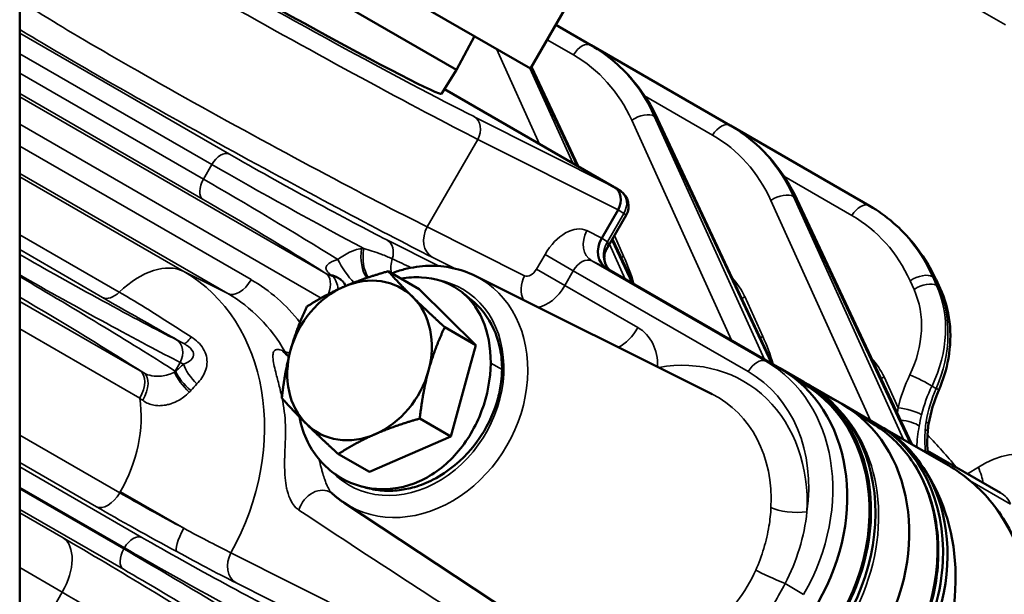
# Model space of a CAD drawing. Header units: inches. Extents: x 1 to 271, y 5 to 171.
# Tile 247 of 256: x 241.6 to 244.91, y 86.97 to 88.91. Entities that reach past the tile are written whole.
import ezdxf

# ---------------------------------------------------------------- set-up
doc = ezdxf.new("R2010")
doc.units = ezdxf.units.IN
doc.header["$LTSCALE"] = 8
doc.header["$MEASUREMENT"] = 0
doc.layers.add('Visible (ANSI)', color=7, linetype='Continuous', lineweight=50)
doc.layers.add('Visible Narrow (ANSI)', color=7, linetype='Continuous', lineweight=35)

msp = doc.modelspace()

# ---------------------------------------------------------------- linework, layer by layer
at = {"layer": 'Visible (ANSI)'}
for p, q in [((241.596, 89.7951), (241.596, 83.9571)), ((243.3159, 88.7457), (242.0438, 89.4802)), ((243.0674, 88.7414), (242.1643, 89.2628)), ((243.3159, 88.7457), (243.4564, 88.9891)), ((243.5196, 88.8245), (243.401, 88.893)), ((243.1275, 88.8545), (243.0674, 88.7414)), ((243.5204, 88.824), (243.5196, 88.8245)), ((243.9883, 88.5538), (243.5204, 88.824)), ((241.9939, 88.7373), (241.9939, 88.7373)), ((243.0165, 88.6601), (243.0674, 88.7414)), ((243.3195, 88.7519), (243.477, 88.416)), ((243.0266, 88.6761), (243.5983, 88.346)), ((243.7441, 88.5757), (244.1313, 87.7496)), ((243.9891, 88.5534), (243.9883, 88.5538)), ((244.4571, 88.2832), (243.9891, 88.5534)), ((243.6198, 88.3318), (243.6005, 88.3446)), ((244.2128, 88.305), (244.6001, 87.479)), ((243.6108, 88.2696), (243.5557, 88.1742)), ((244.4579, 88.2827), (244.4571, 88.2832)), ((243.571, 88.1348), (243.6385, 88.2518)), ((243.5919, 88.171), (243.6626, 88.0202)), ((242.9413, 88.0022), (242.8369, 88.0625)), ((243.5723, 88.0724), (244.1558, 87.7355)), ((241.7105, 88.0536), (241.7105, 88.0536)), ((243.1296, 88.0467), (243.9273, 87.6484)), ((244.6816, 88.0344), (244.6955, 88.0047)), ((242.9413, 88.0022), (243.1316, 87.8137)), ((243.102, 87.9766), (243.102, 87.9766)), ((243.1316, 87.8137), (243.0272, 87.874)), ((243.1591, 87.8879), (243.159, 87.8879)), ((243.1316, 87.8137), (243.1115, 87.7401)), ((243.1115, 87.7401), (243.0476, 87.5056)), ((244.2358, 87.6893), (244.1558, 87.7355)), ((244.2541, 87.6714), (244.177, 87.7223)), ((244.2508, 87.6806), (244.2358, 87.6893)), ((244.3645, 87.615), (244.2508, 87.6806)), ((244.4783, 87.5493), (244.3645, 87.615)), ((244.4765, 87.5439), (244.3805, 87.6052)), ((243.0476, 87.5056), (242.9432, 87.5659)), ((244.4783, 87.5493), (244.4933, 87.5406)), ((244.7219, 87.4086), (244.4933, 87.5406)), ((243.0476, 87.5056), (242.7734, 87.386)), ((242.7734, 87.386), (242.669, 87.4463)), ((244.6532, 87.4575), (244.8987, 87.3158)), ((242.4896, 87.3694), (242.4896, 87.3694)), ((242.6882, 87.2821), (243.2512, 86.9098)), ((242.8736, 87.0355), (242.8736, 87.0355))]:
    msp.add_line(p, q, dxfattribs=at)
for centre, radius, start, end in [((243.5866, 88.2818), 0.06, 330, 56.3594), ((242.2512, 87.4215), 0.19, 312.6351, 312.7076)]:
    msp.add_arc(centre, radius, start, end, dxfattribs=at)
for centre, major_axis, ratio, start_param, end_param in [((242.563, 88.9099), (-0.4535, 0.2498), 0.028501, 0.00042, 3.140021), ((243.5683, 88.294), (0.0302, 0.0519), 0.816494, 4.716043, 6.285621), ((243.6124, 88.1416), (-0.0402, -0.0692), 0.816494, 4.716043, 6.285621), ((242.7404, 87.7617), (0.1405, 0.2434), 0.816497, 6.071627, 7.118824), ((242.7404, 87.7617), (-0.1405, -0.2434), 0.816497, 3.977232, 5.024429), ((244.6411, 87.9793), (0.0543, 0.0255), 0.48567, 6.282328, 6.283185), ((242.7404, 87.7617), (0.1405, 0.2434), 0.816497, 5.024429, 6.071627), ((242.7404, 87.7617), (-0.1405, -0.2434), 0.816497, 5.024429, 6.071627), ((243.8458, 87.1985), (0.31, 0.5369), 0.816497, 4.712389, 6.283185), ((242.7404, 87.7617), (0.1405, 0.2434), 0.816497, 3.977232, 5.024429), ((243.9258, 87.1524), (0.31, 0.5369), 0.816497, 4.222911, 6.368133), ((243.9258, 87.1524), (0.3072, 0.5321), 0.816497, 4.240265, 6.23378), ((243.9408, 87.1437), (0.31, 0.5369), 0.816497, 4.369192, 6.283185), ((244.0545, 87.078), (0.31, 0.5369), 0.816497, 4.712389, 6.283185), ((242.7404, 87.7617), (-0.1405, -0.2434), 0.816497, 6.071627, 7.118824), ((244.1683, 87.0124), (0.31, 0.5369), 0.816497, 4.265209, 6.283185), ((244.1833, 87.0037), (0.31, 0.5369), 0.816497, 5.827131, 6.283185), ((244.5975, 87.557), (0.0592, -0.0099), 0.202872, 6.279021, 6.281557), ((244.1833, 87.0037), (-0.31, -0.5369), 0.816497, 1.050064, 2.685538), ((244.098, 86.9028), (-0.375, -0.6495), 0.816497, 1.605703, 2.727576), ((242.6003, 87.2495), (0.045, 0.0661), 0.778213, 6.281133, 6.281304)]:
    msp.add_ellipse(centre, major_axis=major_axis, ratio=ratio, start_param=start_param, end_param=end_param, dxfattribs=at)
for points, knots in [([(243.5204, 88.824), (243.5765, 88.7916), (243.6271, 88.7478), (243.698, 88.6602), (243.7233, 88.6198), (243.7437, 88.5764)], [0, 0, 0, 0, 0.582664, 0.582664, 0.9909683, 0.9909683, 0.9909683, 0.9909683]), ([(243.9891, 88.5534), (244.0452, 88.521), (244.0959, 88.4772), (244.1667, 88.3896), (244.192, 88.3491), (244.2124, 88.3058)], [0, 0, 0, 0, 0.5826635, 0.5826635, 0.9909719, 0.9909719, 0.9909719, 0.9909719]), ([(244.4579, 88.2827), (244.514, 88.2503), (244.5646, 88.2066), (244.6355, 88.1189), (244.6608, 88.0785), (244.6812, 88.0351)], [0, 0, 0, 0, 0.5826629, 0.5826629, 0.9909764, 0.9909764, 0.9909764, 0.9909764]), ([(243.5707, 88.1344), (243.57, 88.1332), (243.5691, 88.1313), (243.5672, 88.1265), (243.5663, 88.1234), (243.5648, 88.1155), (243.5644, 88.1104), (243.5651, 88.0983), (243.5668, 88.0912), (243.5726, 88.0779), (243.5772, 88.0715), (243.582, 88.0668), (243.582, 88.0667), (243.5821, 88.0667)], [0, 0, 0, 0, 0.031893, 0.031893, 0.0671907, 0.0671907, 0.1159754, 0.1159754, 0.1819661, 0.1819661, 0.2528175, 0.2528175, 0.2536787, 0.2536787, 0.2536787, 0.2536787]), ([(242.849, 88.0555), (242.8628, 88.0607), (242.8768, 88.0652), (242.918, 88.0758), (242.9455, 88.0797), (243.0003, 88.0813), (243.0275, 88.0789), (243.0802, 88.0676), (243.1057, 88.0587), (243.1296, 88.0467)], [0.7876123, 0.7876123, 0.7876123, 0.7876123, 0.8962956, 0.8962956, 1.1046606, 1.1046606, 1.3130257, 1.3130257, 1.5213908, 1.5213908, 1.5213908, 1.5213908]), ([(243.1821, 87.7528), (243.1826, 87.8058), (243.1639, 87.9064), (243.08, 88.0116), (242.9744, 88.046), (242.9035, 88.0415), (242.8802, 88.0375)], [1.570796, 1.570796, 1.570796, 1.570796, 2.019595, 2.468394, 2.917193, 3.13256, 3.13256, 3.13256, 3.13256]), ([(242.6936, 88.0127), (242.6932, 88.0136), (242.6928, 88.0145), (242.6906, 88.0191), (242.6885, 88.0224), (242.6866, 88.0249)], [0.3036953, 0.3036953, 0.3036953, 0.3036953, 0.3127481, 0.3127481, 0.35196287, 0.35196287, 0.35196287, 0.35196287]), ([(244.6955, 88.0047), (244.7118, 87.9699), (244.7225, 87.9313), (244.7319, 87.8515), (244.7304, 87.8094), (244.7168, 87.7322), (244.706, 87.6961), (244.6911, 87.662)], [0, 0, 0, 0, 0.3212083, 0.3212083, 0.6442919, 0.6442919, 0.9276928, 0.9276928, 0.9276928, 0.9276928]), ([(243.2201, 87.7309), (243.2202, 87.7418), (243.2198, 87.7526), (243.2179, 87.7758), (243.2162, 87.7883), (243.2069, 87.8348), (243.1935, 87.8735), (243.1567, 87.9266), (243.1408, 87.9458), (243.1191, 87.9637)], [-1.6548012, -1.6548012, -1.6548012, -1.6548012, -1.5774824, -1.5774824, -1.485736, -1.485736, -1.2260117, -1.2260117, -1.109761, -1.109761, -1.109761, -1.109761]), ([(242.5381, 87.5712), (242.5436, 87.5411), (242.5693, 87.4635), (242.6555, 87.3647), (242.7959, 87.3158), (242.9454, 87.3427), (243.0743, 87.4405), (243.1608, 87.5885), (243.1816, 87.6998), (243.1821, 87.7528)], [-1.386395, -1.386395, -1.386395, -1.386395, -1.121997, -0.673198, -0.224399, 0.224399, 0.673198, 1.121997, 1.570796, 1.570796, 1.570796, 1.570796]), ([(242.7683, 87.3313), (242.7842, 87.327), (242.8006, 87.3243), (242.836, 87.3216), (242.8551, 87.3221), (242.8911, 87.3264), (242.9081, 87.3299), (242.9464, 87.341), (242.9677, 87.3495), (243.0138, 87.3734), (243.0383, 87.3896), (243.105, 87.4449), (243.1333, 87.4829), (243.1759, 87.5483), (243.1953, 87.5913), (243.2117, 87.6538), (243.2152, 87.6717), (243.2191, 87.7033), (243.22, 87.7172), (243.2201, 87.7309)], [-1.323791, -1.323791, -1.323791, -1.323791, -1.243358, -1.243358, -1.153165, -1.153165, -1.07392, -1.07392, -0.972631, -0.972631, -0.849131, -0.849131, -0.611787, -0.611787, -0.252258, -0.252258, -0.110637, -0.110637, 0, 0, 0, 0]), ([(244.4765, 87.5439), (244.5216, 87.515), (244.5613, 87.4773), (244.626, 87.3882), (244.6508, 87.3365), (244.6834, 87.2242), (244.6908, 87.1633), (244.6874, 87.0387), (244.6764, 86.9748), (244.637, 86.8508), (244.6085, 86.7906), (244.5391, 86.6831), (244.4988, 86.6354), (244.4539, 86.5941)], [1.607837, 1.607837, 1.607837, 1.607837, 1.920209, 1.920209, 2.235719, 2.235719, 2.555986, 2.555986, 2.879167, 2.879167, 3.203413, 3.203413, 3.509656, 3.509656, 3.509656, 3.509656]), ([(244.7219, 87.4086), (244.7783, 87.3761), (244.8292, 87.332), (244.9131, 87.2279), (244.9468, 87.1663), (244.9935, 87.0329), (245.0069, 86.9594), (245.0116, 86.8083), (245.0025, 86.7289), (244.9663, 86.5878), (244.9422, 86.524), (244.9115, 86.4643)], [0, 0, 0, 0, 0.585992, 0.585992, 1.175113, 1.175113, 1.771643, 1.771643, 2.380933, 2.380933, 2.892493, 2.892493, 2.892493, 2.892493]), ([(242.6882, 87.2821), (242.6853, 87.2839), (242.6825, 87.2858), (242.677, 87.2898), (242.6742, 87.2918), (242.6688, 87.2959), (242.6661, 87.298), (242.6608, 87.3023), (242.6582, 87.3045), (242.6531, 87.3089), (242.6505, 87.3112), (242.648, 87.3135)], [4.7617945, 4.7617945, 4.7617945, 4.7617945, 4.7882465, 4.7882465, 4.8146984, 4.8146984, 4.8411504, 4.8411504, 4.8676023, 4.8676023, 4.8940543, 4.8940543, 4.8940543, 4.8940543])]:
    msp.add_open_spline(points, degree=3, knots=knots, dxfattribs=at)
for points in [[(242.6872, 88.01), (242.7509, 88.0377), (242.8369, 88.0625)], [(242.8369, 88.0625), (242.8753, 88.0193), (242.9195, 87.9755)], [(242.5627, 87.943), (242.6236, 87.9822), (242.6872, 88.01)], [(242.9195, 87.9755), (242.9636, 87.9318), (243.0272, 87.874)], [(242.5081, 87.7961), (242.5276, 87.8676), (242.5627, 87.943)], [(243.0272, 87.874), (242.9921, 87.7987), (242.9726, 87.7272)], [(242.4787, 87.6349), (242.4887, 87.7247), (242.5081, 87.7961)], [(242.9726, 87.7272), (242.9531, 87.6557), (242.9432, 87.5659)], [(242.5613, 87.5478), (242.5171, 87.5916), (242.4787, 87.6349)], [(242.9432, 87.5659), (242.8572, 87.5411), (242.7935, 87.5134)], [(242.669, 87.4463), (242.6054, 87.5041), (242.5613, 87.5478)], [(242.7935, 87.5134), (242.7299, 87.4856), (242.669, 87.4463)]]:
    msp.add_rational_spline(points, [1, 1.0379548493, 1], degree=2, dxfattribs=at)
for points in [[(242.6876, 88.0234), (242.6878, 88.0232), (242.6879, 88.023), (242.6881, 88.0228)], [(243.0872, 87.99), (243.0978, 87.9812), (243.1084, 87.9724), (243.1191, 87.9637)], [(244.6911, 87.662), (244.6749, 87.6251), (244.6632, 87.5858), (244.6567, 87.547)], [(244.6566, 87.547), (244.6552, 87.5388), (244.6542, 87.5306), (244.6535, 87.5224)], [(244.6535, 87.5218), (244.6513, 87.4971), (244.6518, 87.4721), (244.654, 87.4478)], [(242.7683, 87.3313), (242.7613, 87.3331), (242.7542, 87.335), (242.7472, 87.3369)], [(242.6478, 87.3137), (242.6473, 87.3142), (242.6464, 87.3149), (242.6454, 87.3155)], [(242.3504, 87.2014), (242.3503, 87.2014), (242.3503, 87.2015), (242.3503, 87.2015)]]:
    msp.add_open_spline(points, degree=3, dxfattribs=at)
at = {"layer": 'Visible Narrow (ANSI)'}
for p, q in [((244.4411, 89.1667), (244.9159, 88.8925)), ((241.596, 88.8649), (242.302, 88.4573)), ((243.372, 88.8428), (243.4606, 88.7916)), ((242.243, 88.4221), (241.596, 88.7957)), ((243.2019, 88.8115), (243.3469, 88.4912)), ((241.596, 88.7304), (242.2148, 88.3731)), ((243.4583, 88.4268), (243.3133, 88.7472)), ((243.3175, 88.7484), (243.4719, 88.419)), ((242.2138, 88.3045), (241.596, 88.6612)), ((241.596, 88.6505), (242.627, 88.0552)), ((243.7004, 88.6532), (243.9294, 88.521)), ((242.611, 87.9721), (241.596, 88.5582)), ((243.1263, 88.5834), (243.5983, 88.346)), ((243.6568, 88.5717), (243.9925, 87.8298)), ((244.1039, 87.7654), (243.7329, 88.5853)), ((243.7329, 88.5853), (243.7369, 88.583)), ((243.7369, 88.583), (244.1262, 87.7525)), ((243.1475, 88.5353), (243.1475, 88.5353)), ((243.1387, 88.507), (242.9682, 88.2118)), ((243.6108, 88.2696), (243.1387, 88.507)), ((241.596, 88.4839), (242.3753, 88.034)), ((242.2148, 88.3731), (242.243, 88.4221)), ((242.2967, 87.987), (241.596, 88.3916)), ((241.596, 88.3805), (242.1484, 88.0616)), ((244.1692, 88.3826), (244.3981, 88.2504)), ((244.1255, 88.301), (244.4612, 87.5591)), ((244.5726, 87.4948), (244.2016, 88.3147)), ((244.2016, 88.3147), (244.2057, 88.3123)), ((244.2057, 88.3123), (244.595, 87.4819)), ((243.63, 88.2568), (243.6108, 88.2696)), ((243.575, 88.1614), (243.63, 88.2568)), ((243.63, 88.2568), (243.6385, 88.2518)), ((242.9682, 88.2118), (243.2962, 88.0468)), ((243.5058, 88.1994), (243.5557, 88.1742)), ((241.596, 88.1855), (241.9313, 87.9919)), ((242.8327, 88.168), (243.0082, 88.0797)), ((243.5557, 88.1742), (243.575, 88.1614)), ((243.5898, 88.1675), (243.6575, 88.0232)), ((243.6297, 88.1132), (243.5984, 88.1823)), ((241.8752, 87.9739), (241.596, 88.1352)), ((243.6351, 88.0361), (243.5819, 88.1537)), ((243.0608, 88.0717), (242.9848, 88.1099)), ((243.3364, 88.0697), (243.3649, 88.1191)), ((243.3649, 88.1191), (243.4601, 88.0642)), ((243.5723, 88.0724), (243.5223, 88.0975)), ((243.5223, 88.0975), (244.1081, 87.7593)), ((242.1484, 88.0616), (242.2967, 87.987)), ((243.3364, 88.0697), (243.4316, 88.0148)), ((243.4601, 88.0642), (243.4316, 88.0148)), ((244.0492, 87.7241), (243.4601, 88.0642)), ((244.5943, 88.0304), (244.6075, 88.0011)), ((244.6836, 88.0147), (244.6704, 88.044)), ((244.6704, 88.044), (244.6744, 88.0417)), ((244.6744, 88.0417), (244.6883, 88.012)), ((243.4316, 88.0148), (243.6779, 87.8726)), ((244.6883, 88.012), (244.6836, 88.0147)), ((244.0984, 87.8425), (244.0377, 87.9767)), ((241.596, 87.9608), (242.0017, 87.7266)), ((243.1476, 87.9135), (243.1476, 87.9135)), ((242.0003, 87.635), (241.596, 87.8685)), ((242.1238, 87.8311), (242.1487, 87.8186)), ((243.2897, 87.85), (243.2897, 87.8501)), ((242.3754, 87.7884), (242.3755, 87.7885)), ((242.1362, 87.7547), (242.1193, 87.7255)), ((242.1476, 87.749), (242.1362, 87.7547)), ((243.2201, 87.7309), (243.1821, 87.7528)), ((244.1558, 87.7355), (244.1081, 87.7593)), ((242.1193, 87.7255), (242.1212, 87.7242)), ((244.5537, 87.6017), (244.5065, 87.706)), ((244.6816, 87.6675), (244.668, 87.6754)), ((244.2956, 87.6507), (244.3645, 87.615)), ((242.4203, 87.5543), (242.4202, 87.5543)), ((242.4204, 87.5361), (242.4205, 87.5361)), ((242.4899, 87.5612), (242.4899, 87.5612)), ((241.596, 87.5099), (241.9327, 87.3155)), ((242.4907, 87.4956), (242.4907, 87.4956)), ((241.8541, 87.2685), (241.596, 87.4175)), ((241.596, 87.4028), (242.0076, 87.1652)), ((244.8241, 87.4023), (244.788, 87.3797)), ((241.9486, 87.13), (241.596, 87.3336)), ((244.7968, 87.3561), (244.9324, 87.2778)), ((241.596, 87.3288), (241.9466, 87.1264)), ((241.9327, 87.3155), (241.9349, 87.3193)), ((242.1483, 87.1961), (241.9349, 87.3193)), ((241.9456, 87.0578), (241.596, 87.2596)), ((241.596, 87.248), (241.7421, 87.1636)), ((242.7234, 87.2621), (242.7234, 87.2621)), ((241.9466, 87.1264), (241.9486, 87.13)), ((242.3074, 87.1133), (243.2489, 86.6398)), ((241.7394, 86.9806), (241.596, 87.0634)), ((243.2659, 86.5386), (242.3244, 87.0122)), ((244.1731, 87.0095), (244.2358, 86.9733)), ((241.6613, 86.8454), (241.7394, 86.9806))]:
    msp.add_line(p, q, dxfattribs=at)
for centre, major_axis, ratio, start_param, end_param in [((242.5616, 88.9106), (0.7184, -0.3957), 0.028501, 2.560444, 5.632224), ((242.5327, 88.858), (-0.7704, 0.4257), 0.026559, 6.282686, 8.773892), ((242.3623, 88.563), (0.7718, -0.4232), 0.03109, 3.278829, 5.632115), ((241.6666, 88.9633), (-0.0355, -0.0717), 0.83564, 1.134017, 1.134171), ((242.3237, 88.4929), (-0.8411, 0.4632), 0.028501, 0.541014, 2.490631), ((243.4896, 88.7725), (0.03, 0.052), 0.57735, 0, 1.53589), ((243.1325, 88.1819), (0.4106, 0.6281), 0.815656, 5.80485, 6.328449), ((243.1574, 88.1675), (0.3386, 0.6697), 0.815656, 5.714323, 6.237922), ((243.4904, 88.772), (0.03, 0.052), 0.57735, 6.276353, 6.276446), ((243.1036, 88.201), (0.3806, 0.576), 0.815505, 5.808753, 6.332352), ((241.9646, 88.8156), (-0.0355, -0.0717), 0.83564, 0.788904, 0.788915), ((243.6857, 88.5525), (0.0547, 0.0247), 0.514178, 0.343278, 1.883846), ((243.0973, 88.5309), (0.027, 0.0536), 0.795366, 4.666578, 6.236156), ((243.6897, 88.5502), (0.0543, 0.0255), 0.48567, 0, 0.336556), ((243.9583, 88.5019), (0.03, 0.052), 0.57735, 0, 1.53589), ((243.6013, 87.9113), (0.4106, 0.6281), 0.815656, 5.80485, 6.328449), ((243.6262, 87.8969), (0.3386, 0.6697), 0.815656, 5.714323, 6.237922), ((243.9591, 88.5014), (0.03, 0.052), 0.57735, 6.276353, 6.276446), ((243.5723, 87.9304), (0.3806, 0.576), 0.815505, 5.808753, 6.332352), ((242.273, 88.4048), (0.03, 0.052), 0.57735, 0.034907, 1.570796), ((242.5297, 88.3436), (0.3855, -0.2123), 0.028501, 4.096334, 5.632224), ((242.5007, 88.291), (-0.4375, 0.2423), 0.025083, 0.954871, 2.20385), ((242.2448, 88.3558), (-0.03, -0.052), 0.57735, 4.712389, 6.248279), ((242.4571, 88.2155), (0.4286, -0.2577), 0.025083, 1.073268, 2.186721), ((243.5866, 88.2818), (0.0332, 0.05), 0.83564, 4.765508, 6.283185), ((242.4261, 88.1642), (-0.3766, 0.2277), 0.028501, 4.166968, 5.328444), ((244.1544, 88.2819), (0.0547, 0.0247), 0.514178, 0.343278, 1.883846), ((244.1585, 88.2796), (0.0543, 0.0255), 0.48567, 0, 0.336556), ((244.4271, 88.2312), (0.03, 0.052), 0.57735, 0, 1.53589), ((244.07, 87.6406), (0.4106, 0.6281), 0.815656, 5.80485, 6.328449), ((244.0949, 87.6263), (0.3386, 0.6697), 0.815656, 5.714323, 6.237922), ((244.4279, 88.2308), (0.03, 0.052), 0.57735, 6.276353, 6.276446), ((244.0411, 87.6598), (0.3806, 0.576), 0.815505, 5.808753, 6.332352), ((243.0234, 88.1799), (-0.0359, -0.0715), 0.795366, 4.666578, 6.236156), ((243.4384, 88.0767), (0.07, 0.1212), 0.605863, 0.034907, 1.570796), ((243.5609, 88.1675), (-0.0359, -0.0715), 0.795366, 4.666578, 6.236156), ((242.8037, 88.1155), (0.027, 0.0536), 0.795366, 4.895275, 6.236156), ((243.6329, 88.128), (-0.0443, -0.0666), 0.83564, 4.765508, 6.144247), ((243.4616, 88.0653), (0.1145, 0.095), 0.219073, 5.74977, 6.329155), ((242.7923, 88.1123), (-0.0002, 0.09), 0.523918, 1.275934, 2.505925), ((242.6441, 87.921), (0.2768, 0.1504), 0.57199, 0.878017, 0.905901), ((242.8008, 88.1122), (0.0017, 0.09), 0.540681, 1.280206, 2.482796), ((241.8208, 88.0067), (0.3855, -0.2123), 0.028501, 4.105508, 5.632224), ((242.7046, 88.0805), (-0.0488, 0.0756), 0.240756, 1.131798, 2.248362), ((242.9208, 88.0871), (0.0347, 0.083), 0.799358, 1.69773, 2.250882), ((243.4935, 88.0449), (-0.03, -0.052), 0.64388, 3.176499, 4.712389), ((243.4616, 88.0653), (0.1145, 0.095), 0.219073, 5.57309, 5.575596), ((243.538, 88.1737), (0.1731, 0.0783), 0.514178, 4.972585, 5.025438), ((242.9242, 87.6405), (0.4854, 0.7347), 0.815505, 5.677722, 5.808753), ((241.9989, 87.7902), (0.155, 0.2685), 0.57735, 0.034907, 1.098908), ((241.7783, 87.4091), (-0.3597, -0.6583), 0.80802, 1.562972, 3.122112), ((243.3154, 88.0819), (0.02, 0.0346), 0.605863, 3.176499, 4.712389), ((241.7919, 87.9542), (-0.4375, 0.2423), 0.025083, 1.120451, 2.490761), ((241.7744, 87.924), (0.4286, -0.2577), 0.025083, 0.650832, 2.015311), ((242.3353, 88.057), (-0.04, -0.0693), 0.57735, 0.034907, 1.570796), ((241.9593, 87.3151), (-0.4174, -0.718), 0.816494, 2.822249, 3.144029), ((242.5856, 87.9868), (0.04, 0.0693), 0.57735, 5.016131, 6.248279), ((242.615, 87.9704), (0.0717, 0.0544), 0.843264, 0.003489, 0.662333), ((242.842, 88.6424), (0.0142, 0.6649), 0.629239, 2.681932, 2.699474), ((242.8954, 87.6722), (-0.191, -0.3309), 0.816497, 6.043465, 9.720702), ((242.6232, 87.9735), (0.0125, 0.079), 0.550892, 5.156572, 5.926211), ((242.9243, 87.6555), (-0.221, -0.3828), 0.816497, 6.23378, 9.474183), ((243.3513, 88.015), (-0.0359, -0.0715), 0.795366, 4.666578, 5.797041), ((243.7892, 87.8101), (0.171, 0.2588), 0.815505, 5.808753, 6.102474), ((244.6232, 88.0113), (0.0547, 0.0247), 0.514178, 0.343278, 1.883846), ((244.6272, 88.0089), (0.0543, 0.0255), 0.48567, 0, 0.336556), ((243.3706, 88.05), (-0.06, -0.1039), 0.586854, 0.431147, 1.570796), ((244.3349, 87.8185), (0.1875, 0.2838), 0.815505, 4.873668, 5.808753), ((244.6365, 87.982), (0.0547, 0.0247), 0.514178, 0.343278, 1.883846), ((244.126, 87.6108), (0.3086, 0.6176), 0.815505, 5.755179, 5.755221), ((244.3639, 87.7993), (0.2176, 0.3359), 0.815779, 4.866344, 5.801429), ((244.6272, 88.0089), (-0.0543, -0.0255), 0.48567, 2.583244, 2.583431), ((244.3789, 87.7907), (0.1821, 0.3564), 0.815779, 4.782659, 5.717744), ((244.6411, 87.9793), (0.0543, 0.0255), 0.48567, 0, 0.336556), ((241.7434, 87.8726), (-0.3766, 0.2277), 0.028501, 3.928748, 5.131781), ((241.9138, 88.044), (-0.04, -0.0693), 0.57735, 0.034907, 1.098908), ((241.9193, 87.3382), (0.3819, 0.6462), 0.818613, 5.846509, 6.291639), ((243.9461, 88.0372), (0.1731, 0.0783), 0.514178, 4.961839, 5.025438), ((244.6411, 87.9793), (-0.0543, -0.0255), 0.48567, 2.614544, 2.614871), ((243.6179, 87.9072), (-0.06, -0.1039), 0.57735, 0.713077, 1.570796), ((243.5877, 87.7167), (-0.0905, -0.1557), 0.816494, 2.150266, 3.144029), ((242.0949, 87.7786), (0.027, 0.0536), 0.795366, 4.666578, 6.236156), ((242.1873, 87.8887), (-0.039, -0.0699), 0.178668, 0.028965, 0.92486), ((244.0068, 87.9031), (0.1731, 0.0783), 0.514178, 4.972585, 5.025438), ((243.3929, 87.3698), (0.4854, 0.7347), 0.815505, 5.677722, 5.808753), ((242.54, 87.8442), (-0.0308, -0.0738), 0.836234, 5.731967, 6.168796), ((242.5476, 87.841), (-0.0695, -0.0396), 0.521034, 0.342202, 0.668118), ((242.5476, 87.841), (-0.0309, -0.0738), 0.83616, 5.733767, 6.040414), ((243.7404, 87.1843), (0.293, 0.5074), 0.816497, 5.272606, 6.884228), ((244.0792, 87.7067), (0.03, 0.052), 0.57735, 0.034907, 1.570796), ((244.2579, 87.5395), (0.171, 0.2588), 0.815505, 5.808753, 6.102474), ((242.1343, 87.1241), (-0.2479, -0.7058), 0.427601, 3.795063, 3.86271), ((242.2027, 87.7172), (0.053, -0.0599), 0.38549, 3.857379, 4.951478), ((243.7997, 87.2251), (0.3084, 0.5342), 0.816497, 4.712389, 6.283185), ((241.9603, 87.6581), (0.04, 0.0693), 0.57735, 4.712389, 6.248279), ((242.3533, 87.4942), (0.6237, -0.3771), 0.028495, 2.163321, 2.186701), ((241.9725, 87.6511), (0.0401, 0.0692), 0.558116, 4.691438, 6.248837), ((242.078, 87.7494), (-0.0329, -0.0501), 0.795366, 1.553026, 1.616608), ((242.0451, 87.7906), (0.1108, -0.0244), 0.683618, 5.561962, 5.608767), ((242.1697, 87.6861), (-0.0532, 0.0597), 0.297199, 0.687637, 1.846482), ((242.1763, 87.6924), (0.0563, -0.0569), 0.327532, 3.837188, 4.963459), ((243.7708, 87.2418), (0.2784, 0.4822), 0.816497, 5.170676, 6.283185), ((244.4148, 87.7666), (0.1731, 0.0783), 0.514178, 4.961839, 5.025438), ((244.9434, 87.5705), (-0.2537, -0.384), 0.815505, 4.873668, 5.135136), ((244.6225, 87.694), (-0.054, 0.0262), 0.09287, 3.755684, 5.322576), ((242.1992, 86.77), (0.1671, 0.9942), 0.346265, 0.46862, 0.522419), ((244.9723, 87.5514), (-0.2237, -0.332), 0.815186, 4.880962, 5.14243), ((244.9842, 87.5445), (-0.1757, -0.3597), 0.815186, 4.768041, 5.064059), ((244.4099, 87.7752), (0.152, 0.3043), 0.815505, 4.85388, 4.854436), ((244.6361, 87.6861), (-0.055, 0.024), 0.036237, 2.530486, 2.532934), ((244.6361, 87.6861), (0.055, -0.024), 0.036237, 6.282558, 6.894693), ((241.6233, 87.4986), (0.2213, 0.3806), 0.816494, 4.716043, 5.485283), ((242.3979, 87.4713), (-0.6149, 0.3954), 0.129597, 0.953773, 0.97466), ((242.0648, 87.7208), (-0.1324, -0.0439), 0.813684, 2.149157, 2.208181), ((243.697, 87.2094), (0.248, 0.4295), 0.816497, 5.272606, 6.332591), ((243.9559, 87.135), (0.3074, 0.5325), 0.816497, 4.712389, 6.055523), ((244.5826, 87.5825), (0.0584, -0.0138), 0.237126, 0.586332, 2.144391), ((244.1532, 87.0211), (0.3074, 0.5325), 0.816497, 4.376041, 6.246144), ((244.5734, 87.5386), (-0.0591, 0.0106), 0.337142, 3.718255, 4.969559), ((244.5975, 87.557), (-0.0592, 0.0099), 0.202872, 2.579358, 2.579777), ((244.5975, 87.557), (0.0592, -0.0099), 0.202872, 6.281557, 6.855029), ((244.731, 87.4749), (-0.163, -0.0764), 0.48567, 5.217296, 5.217351), ((244.5937, 87.527), (0.0598, -0.0052), 0.205685, 5.740549, 5.743232), ((244.5937, 87.527), (0.0598, -0.0052), 0.205685, 6.282058, 6.835467), ((242.8663, 85.5163), (1.4838, 2.2457), 0.815505, 6.038427, 6.10403), ((244.925, 87.1544), (0.171, 0.2588), 0.815505, 5.808753, 7.344642), ((244.3589, 86.7522), (0.3386, 0.6697), 0.815656, 4.702032, 6.237922), ((244.7324, 87.4629), (-0.1009, 0.161), 0.281645, 3.769459, 4.158386), ((242.5682, 87.0509), (0.2301, 0.3278), 0.814347, 0.940381, 0.940413), ((242.2492, 85.8725), (0.7558, 1.5127), 0.815505, 0.004113, 0.004117), ((242.5682, 87.0509), (0.2301, 0.3278), 0.814347, 1.22143, 1.221886), ((241.8927, 87.3386), (-0.04, -0.0693), 0.57735, 0.034907, 1.570796), ((242.0945, 87.2378), (0.2724, -0.1482), 0.035848, 4.095999, 4.930619), ((242.789, 86.9157), (0.2639, 0.5281), 0.815505, 1.16544, 1.165449), ((242.6003, 87.2495), (0.045, 0.0661), 0.778213, 6.281304, 8.234525), ((242.9342, 87.4042), (0.0565, 0.1814), 0.573023, 2.175927, 2.176019), ((244.8333, 87.215), (0.0754, 0.094), 0.810008, 5.883533, 6.407132), ((242.0559, 87.1677), (-0.3417, 0.1882), 0.028501, 0.954742, 1.789362), ((242.2512, 87.4215), (0.1361, -0.1326), 0.131538, 6.099666, 6.102538), ((244.202, 87.2773), (0.0899, -0.0045), 0.306786, 3.716197, 5.252086), ((241.9786, 87.1127), (0.03, 0.052), 0.57735, 0.034907, 1.570796), ((242.2353, 87.0515), (0.3855, -0.2123), 0.028501, 4.096334, 5.632224), ((242.1634, 87.1875), (-0.0381, -0.0703), 0.217318, 4.706628, 6.253988), ((241.6594, 87.0268), (0.08, 0.1386), 0.57735, 4.712389, 6.248279), ((241.9689, 87.0137), (0.4023, -0.2432), 0.028501, 0.650961, 2.186851), ((242.8873, 86.8666), (0.1688, 0.3632), 0.814347, 1.111053, 1.111066), ((241.9766, 87.1091), (-0.03, -0.052), 0.57735, 4.712389, 6.248279), ((242.1889, 86.9688), (0.4286, -0.2577), 0.025083, 0.650832, 2.186721), ((242.2063, 86.9989), (-0.4375, 0.2423), 0.025083, 0.954871, 2.490761), ((242.363, 87.0822), (-0.0359, -0.0715), 0.795366, 4.677017, 6.236156), ((242.1579, 86.9174), (-0.3766, 0.2277), 0.028501, 3.792554, 5.328444), ((243.0369, 86.7802), (0.2301, 0.3278), 0.814347, 1.282226, 1.282251), ((244.1411, 87.028), (0.0822, -0.0367), 0.04676, 3.788339, 5.133677), ((243.0334, 86.9699), (-0.1305, -0.1381), 0.561216, 4.9862, 4.986254), ((241.8861, 86.8769), (-0.2637, 0.1632), 0.043188, 3.793302, 5.329191)]:
    msp.add_ellipse(centre, major_axis=major_axis, ratio=ratio, start_param=start_param, end_param=end_param, dxfattribs=at)
for points, knots in [([(242.6673, 88.102), (242.682, 88.1129), (242.7012, 88.1247), (242.7283, 88.1352), (242.7398, 88.1378), (242.7471, 88.1384)], [-0.2592823, -0.2592823, -0.2592823, -0.2592823, -0.111121, -0.0740807, 0, 0, 0, 0]), ([(242.7546, 88.1388), (242.7645, 88.1363), (242.7741, 88.1335), (242.7834, 88.1305), (242.7937, 88.1272), (242.8036, 88.1236), (242.8131, 88.12), (242.8265, 88.1148), (242.8391, 88.1095), (242.8505, 88.1042)], [-0.4386831, -0.4386831, -0.4386831, -0.4386831, -0.3199151, -0.3199151, -0.3199151, -0.1880071, -0.1880071, -0.1880071, 0, 0, 0, 0]), ([(242.6434, 88.0505), (242.6431, 88.0507), (242.6429, 88.0509), (242.6426, 88.0512), (242.6423, 88.0514), (242.6421, 88.0516), (242.6418, 88.0518), (242.6413, 88.0523), (242.6408, 88.0527), (242.6402, 88.0532), (242.6392, 88.0541), (242.6383, 88.0549), (242.6374, 88.0558), (242.6356, 88.0576), (242.634, 88.0593), (242.6326, 88.0609), (242.6313, 88.0626), (242.6302, 88.0642), (242.6293, 88.0657), (242.6285, 88.0673), (242.6279, 88.0688), (242.6276, 88.0702), (242.6272, 88.0717), (242.6272, 88.0731), (242.6273, 88.0745), (242.6274, 88.0751), (242.6275, 88.0758), (242.6277, 88.0765), (242.6278, 88.0768), (242.6279, 88.0771), (242.628, 88.0775), (242.6282, 88.0778), (242.6283, 88.0781), (242.6285, 88.0784), (242.6289, 88.0794), (242.6294, 88.0803), (242.6301, 88.0812), (242.6319, 88.0838), (242.6344, 88.0862), (242.6375, 88.0886), (242.6392, 88.0898), (242.6411, 88.0911), (242.6431, 88.0922), (242.6465, 88.0943), (242.6502, 88.0962), (242.6543, 88.0978), (242.6584, 88.0995), (242.6627, 88.1009), (242.6673, 88.102)], [-0.5072496, -0.5072496, -0.5072496, -0.5072496, -0.5027209, -0.5027209, -0.5027209, -0.4981919, -0.4981919, -0.4981919, -0.4891338, -0.4891338, -0.4891338, -0.4710178, -0.4710178, -0.4710178, -0.4347856, -0.4347856, -0.4347856, -0.3985535, -0.3985535, -0.3985535, -0.3623214, -0.3623214, -0.3623214, -0.3260892, -0.3260892, -0.3260892, -0.3079732, -0.3079732, -0.3079732, -0.2989151, -0.2989151, -0.2989151, -0.2898571, -0.2898571, -0.2898571, -0.2633043, -0.2633043, -0.2633043, -0.1870496, -0.1870496, -0.1870496, -0.1449285, -0.1449285, -0.1449285, -0.0724643, -0.0724643, -0.0724643, 0, 0, 0, 0]), ([(242.627, 88.0552), (242.6339, 88.0511), (242.641, 88.0479), (242.6481, 88.0457), (242.6487, 88.0455), (242.6494, 88.0453), (242.6501, 88.0451)], [-0.1236133, -0.1236133, -0.1236133, -0.1236133, -0.0107371, -0.0107371, -0.0107371, 0, 0, 0, 0]), ([(242.1487, 87.8186), (242.0915, 87.8505), (241.9963, 87.9043), (241.9105, 87.9536), (241.8752, 87.9739)], [-0.8864852, -0.8864852, -0.8864852, -0.8864852, -0.3799222, 0, 0, 0, 0]), ([(241.9313, 87.9919), (241.9644, 87.9728), (242.0436, 87.9248), (242.1258, 87.8715), (242.1738, 87.841)], [0, 0, 0, 0, 0.3799222, 0.8864852, 0.8864852, 0.8864852, 0.8864852]), ([(242.1738, 87.841), (242.1818, 87.8359), (242.2048, 87.8185), (242.2309, 87.7763), (242.2247, 87.7236), (242.2049, 87.6956), (242.1928, 87.6831)], [0, 0, 0, 0, 0.0852164, 0.2556492, 0.426082, 0.5965147, 0.5965147, 0.5965147, 0.5965147]), ([(242.1476, 87.749), (242.1578, 87.7531), (242.1758, 87.7626), (242.1867, 87.7841), (242.1704, 87.8054), (242.1544, 87.8155), (242.1487, 87.8186)], [-0.5965147, -0.5965147, -0.5965147, -0.5965147, -0.426082, -0.2556492, -0.0852164, 0, 0, 0, 0]), ([(242.479, 87.6374), (242.4754, 87.6544), (242.4711, 87.6711), (242.4664, 87.6892), (242.4658, 87.6913), (242.4634, 87.7007), (242.4615, 87.7078), (242.4573, 87.7242), (242.4551, 87.7334), (242.4514, 87.7509), (242.4499, 87.7592), (242.4486, 87.7728), (242.4485, 87.7783), (242.4499, 87.7886), (242.4518, 87.7929), (242.456, 87.7966), (242.4572, 87.7974), (242.4622, 87.7993), (242.4669, 87.7993), (242.4752, 87.7972), (242.4782, 87.7962), (242.4815, 87.7948)], [5.3301444, 5.3301444, 5.3301444, 5.3301444, 5.4878107, 5.4878107, 5.5083814, 5.5083814, 5.580558, 5.580558, 5.6785725, 5.6785725, 5.7819129, 5.7819129, 5.8692646, 5.8692646, 5.9758675, 5.9758675, 6.013618, 6.013618, 6.1095195, 6.1095195, 6.1579713, 6.1579713, 6.1579713, 6.1579713]), ([(242.0138, 87.7195), (242.0218, 87.7148), (242.0405, 87.7085), (242.0787, 87.7078), (242.1048, 87.7154), (242.1173, 87.7223)], [0, 0, 0, 0, 0.1622612, 0.3245224, 0.5679142, 0.5679142, 0.5679142, 0.5679142]), ([(242.1671, 87.6546), (242.1611, 87.6484), (242.1544, 87.6426), (242.1473, 87.6374), (242.142, 87.6336), (242.1365, 87.6301), (242.1308, 87.6269), (242.1232, 87.6227), (242.1153, 87.6192), (242.1072, 87.6165), (242.1053, 87.6158), (242.1035, 87.6152), (242.1016, 87.6147), (242.0991, 87.6139), (242.0966, 87.6133), (242.0941, 87.6127), (242.0867, 87.6109), (242.0792, 87.6098), (242.0719, 87.6093), (242.0712, 87.6093), (242.0704, 87.6093), (242.0697, 87.6093), (242.0641, 87.609), (242.0585, 87.6093), (242.053, 87.6099), (242.0464, 87.6108), (242.0399, 87.6123), (242.0337, 87.6145), (242.0278, 87.6166), (242.0221, 87.6194), (242.0167, 87.6228), (242.0145, 87.6242), (242.0124, 87.6257), (242.0103, 87.6273)], [-0.5679141, -0.5679141, -0.5679141, -0.5679141, -0.4859021, -0.4859021, -0.4859021, -0.4244924, -0.4244924, -0.4244924, -0.3431285, -0.3431285, -0.3431285, -0.3245224, -0.3245224, -0.3245224, -0.2995621, -0.2995621, -0.2995621, -0.2260806, -0.2260806, -0.2260806, -0.2189452, -0.2189452, -0.2189452, -0.1622612, -0.1622612, -0.1622612, -0.0934693, -0.0934693, -0.0934693, -0.0271719, -0.0271719, -0.0271719, 0, 0, 0, 0]), ([(242.5358, 87.2575), (242.5292, 87.2619), (242.5231, 87.268), (242.5151, 87.279), (242.5126, 87.2829), (242.5047, 87.2977), (242.5002, 87.31), (242.4962, 87.326), (242.4955, 87.3288), (242.4926, 87.3427), (242.491, 87.3541), (242.4894, 87.3713), (242.489, 87.3769), (242.488, 87.3955), (242.4879, 87.4084), (242.4881, 87.4254), (242.4882, 87.4296), (242.489, 87.4582), (242.4904, 87.4817), (242.4912, 87.5135), (242.4913, 87.5221), (242.4907, 87.5624), (242.4875, 87.5939), (242.481, 87.6279), (242.4804, 87.6308), (242.4798, 87.6336)], [4.137025, 4.137025, 4.137025, 4.137025, 4.234048, 4.234048, 4.281378, 4.281378, 4.400622, 4.400622, 4.425732, 4.425732, 4.523142, 4.523142, 4.570085, 4.570085, 4.678266, 4.678266, 4.714438, 4.714438, 4.924484, 4.924484, 5.003145, 5.003145, 5.291851, 5.291851, 5.318392, 5.318392, 5.318392, 5.318392]), ([(242.6039, 87.4286), (242.6041, 87.4279), (242.6043, 87.4271), (242.6045, 87.4263), (242.6066, 87.4176), (242.6088, 87.4092), (242.6109, 87.4011), (242.6122, 87.3963), (242.6135, 87.3916), (242.6148, 87.3871), (242.6155, 87.3849), (242.6161, 87.3828), (242.6167, 87.3806), (242.6189, 87.3735), (242.621, 87.3667), (242.6233, 87.3602), (242.6241, 87.3578), (242.6249, 87.3555), (242.6258, 87.3532), (242.6267, 87.3508), (242.6276, 87.3485), (242.6285, 87.3463), (242.6307, 87.3409), (242.6329, 87.3359), (242.6353, 87.3314), (242.6361, 87.3298), (242.6369, 87.3283), (242.6378, 87.3268), (242.6384, 87.3258), (242.639, 87.3248), (242.6397, 87.3238), (242.6421, 87.32), (242.6446, 87.3168), (242.6472, 87.3143), (242.6475, 87.314), (242.6477, 87.3138), (242.648, 87.3135)], [-4.7226024, -4.7226024, -4.7226024, -4.7226024, -4.7144351, -4.7144351, -4.7144351, -4.6238929, -4.6238929, -4.6238929, -4.5701033, -4.5701033, -4.5701033, -4.544374, -4.544374, -4.544374, -4.457921, -4.457921, -4.457921, -4.4257376, -4.4257376, -4.4257376, -4.391874, -4.391874, -4.391874, -4.3105615, -4.3105615, -4.3105615, -4.2813899, -4.2813899, -4.2813899, -4.2603884, -4.2603884, -4.2603884, -4.1789872, -4.1789872, -4.1789872, -4.1699459, -4.1699459, -4.1699459, -4.1699459]), ([(244.0745, 87.055), (244.0851, 87.0789), (244.0942, 87.1034), (244.1091, 87.153), (244.1149, 87.1782), (244.1225, 87.2243), (244.1248, 87.2453), (244.1258, 87.2661)], [0, 0, 0, 0, 0.2356243, 0.2356243, 0.4712014, 0.4712014, 0.6684151, 0.6684151, 0.6684151, 0.6684151]), ([(243.9475, 86.8778), (243.9696, 86.8993), (244.0194, 86.9533), (244.0575, 87.0167), (244.0745, 87.055)], [11.3233241, 11.3233241, 11.3233241, 11.3233241, 11.606438, 11.9839233, 11.9839233, 11.9839233, 11.9839233]), ([(244.1731, 87.0095), (244.1503, 86.9659), (244.1061, 86.8905), (244.0573, 86.821), (244.0363, 86.7926)], [-11.9839233, -11.9839233, -11.9839233, -11.9839233, -11.606438, -11.3233241, -11.3233241, -11.3233241, -11.3233241])]:
    msp.add_open_spline(points, degree=3, knots=knots, dxfattribs=at)
for points in [[(242.8505, 88.1042), (242.8719, 88.0942), (242.8932, 88.0841), (242.9146, 88.0741)], [(242.6501, 88.0451), (242.6646, 88.0422), (242.6775, 88.0346), (242.687, 88.0241)], [(242.6877, 88.0232), (242.6879, 88.0231), (242.688, 88.0229), (242.6881, 88.0228)], [(242.4815, 87.7948), (242.484, 87.7937), (242.4865, 87.7926), (242.4891, 87.7915)], [(244.5537, 87.6017), (244.5529, 87.5952), (244.5522, 87.5888), (244.5516, 87.5823)], [(244.6249, 87.5406), (244.6272, 87.5531), (244.63, 87.5658), (244.6331, 87.5787)], [(244.6172, 87.4691), (244.6174, 87.4926), (244.6203, 87.5163), (244.6249, 87.5406)], [(244.6484, 87.5551), (244.6469, 87.5465), (244.6459, 87.5378), (244.6452, 87.529)], [(244.6452, 87.529), (244.6431, 87.5033), (244.6438, 87.4774), (244.6464, 87.4522)], [(243.3399, 86.7343), (243.0728, 86.9057), (242.8048, 87.0791), (242.5358, 87.2575)], [(244.247, 87.2513), (244.2383, 87.1678), (244.2123, 87.0846), (244.1731, 87.0095)], [(242.1483, 87.1961), (242.2106, 87.1627), (242.268, 87.1328), (242.3074, 87.1133)], [(242.3244, 87.0122), (242.275, 87.037), (242.203, 87.075), (242.1248, 87.1174)]]:
    msp.add_open_spline(points, degree=3, dxfattribs=at)

doc.saveas('drawing.dxf')
